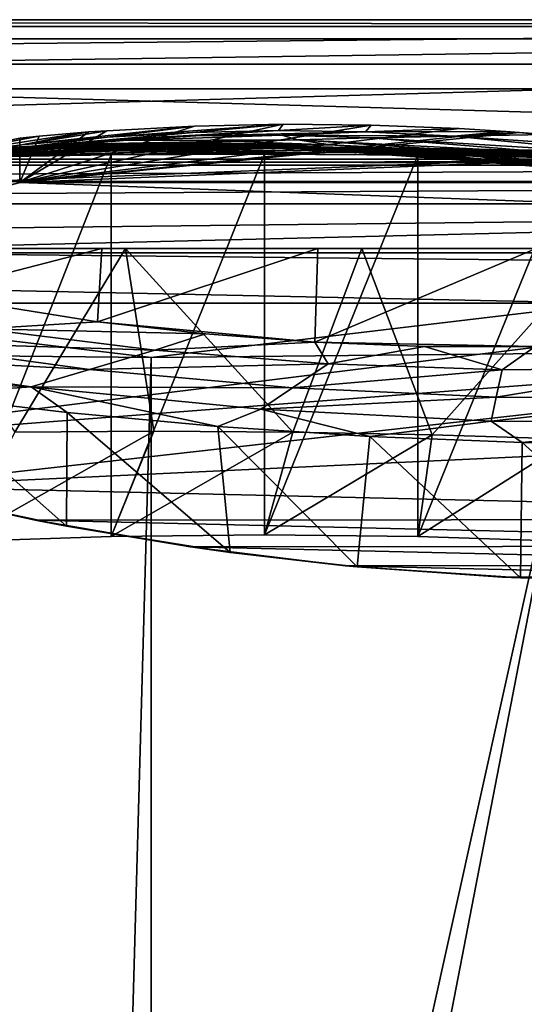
# Model space of a CAD drawing. Header units: metres. Extents: x 0 to 1004, y -708 to 0.
# Tile 69 of 98: x 472 to 586, y -221 to 0. Entities that reach past the tile are written whole.
import ezdxf

# ---------------------------------------------------------------- set-up
doc = ezdxf.new("R2010")
doc.units = ezdxf.units.M

msp = doc.modelspace()

# ---------------------------------------------------------------- linework, layer by layer
at = {"layer": 'top'}
for points in [[(987.022156, -4.297202, 163.059692), (17.022282, -4.297202, 163.059692), (987.022156, -4.297202, 176.059937)], [(17.022282, -4.297202, 163.059692), (17.022282, -4.297202, 176.059692), (987.022156, -4.297202, 176.059937)], [(987.022156, -4.297202, 176.059937), (17.022282, -4.297202, 176.059692), (17.022282, -4.297202, 2050.059814)], [(17.022282, -4.297202, 2063.059814), (987.022156, -4.297202, 2063.059814), (17.022282, -4.297202, 2050.059814)], [(987.022156, -4.297202, 2063.059814), (987.022156, -4.297202, 2050.059814), (17.022282, -4.297202, 2050.059814)], [(17.022282, -4.297202, 2050.059814), (987.022156, -4.297202, 2050.059814), (987.022156, -4.297202, 176.059937)], [(987.022156, -4.297202, 2063.059814), (17.022282, -4.297202, 2063.059814), (953.022278, -31.297201, 2063.059814)], [(953.022278, -31.297201, 2063.059814), (17.022282, -4.297202, 2063.059814), (51.022282, -31.297201, 2063.059814)], [(987.022156, -4.297202, 163.059692), (51.022282, -31.297201, 163.059692), (17.022282, -4.297202, 163.059692)], [(953.022278, -31.297201, 163.059692), (51.022282, -31.297201, 163.059692), (987.022156, -4.297202, 163.059692)], [(551.363464, -23.648458, 664.123352), (531.598877, -23.454731, 664.128479), (472.567413, -36.547382, 663.785583)], [(472.567413, -36.547382, 663.785583), (531.598877, -23.454731, 664.128479), (511.722565, -23.866177, 664.117676)], [(571.056335, -24.427916, 664.102966), (551.363464, -23.648458, 664.123352), (472.567413, -36.547382, 663.785583)], [(511.722565, -23.866177, 664.117676), (492.05246, -24.894096, 664.090698), (472.567413, -36.547382, 663.785583)], [(492.05246, -24.894096, 664.090698), (511.722565, -23.866177, 664.117676), (472.950806, -28.059938, 742.221619)], [(472.950806, -28.059938, 742.221619), (511.722565, -23.866177, 664.117676), (492.136353, -26.337254, 742.094177)], [(511.722565, -23.866177, 664.117676), (531.598877, -23.454731, 664.128479), (492.136353, -26.337254, 742.094177)], [(492.136353, -26.337254, 742.094177), (531.598877, -23.454731, 664.128479), (511.305176, -25.268068, 741.974304)], [(531.598877, -23.454731, 664.128479), (530.571106, -24.863918, 741.869812), (511.305176, -25.268068, 741.974304)], [(531.598877, -23.454731, 664.128479), (551.363464, -23.648458, 664.123352), (530.571106, -24.863918, 741.869812)], [(551.363464, -23.648458, 664.123352), (550.047974, -25.136345, 741.78833), (530.571106, -24.863918, 741.869812)], [(551.363464, -23.648458, 664.123352), (571.056335, -24.427916, 664.102966), (550.047974, -25.136345, 741.78833)], [(476.891846, -26.128496, 664.055298), (488.016296, -25.183533, 664.05658), (453.634705, -30.424583, 742.348816)], [(488.016296, -25.183533, 664.05658), (472.950806, -28.059938, 742.221619), (453.634705, -30.424583, 742.348816)], [(476.891846, -26.128496, 664.055298), (453.634705, -30.424583, 742.348816), (472.499847, -26.561413, 664.05188)], [(472.950806, -28.059938, 742.221619), (492.136353, -26.337254, 742.094177), (455.697784, -30.766386, 820.720947)], [(492.136353, -26.337254, 742.094177), (474.451935, -28.513828, 820.513245), (455.697784, -30.766386, 820.720947)], [(472.50116, -26.561152, 664.047119), (476.891846, -26.128496, 664.055298), (472.499847, -26.561413, 664.05188)], [(476.891846, -26.128496, 664.055298), (472.50116, -26.561152, 664.047119), (472.567413, -36.547382, 663.785583)], [(472.567413, -36.547382, 663.785583), (581.522217, -25.079533, 664.085876), (571.056335, -24.427916, 664.102966)], [(492.05246, -24.894096, 664.090698), (488.016296, -25.183533, 664.05658), (472.567413, -36.547382, 663.785583)], [(584.64502, -25.305992, 664.079956), (581.522217, -25.079533, 664.085876), (472.567413, -36.547382, 663.785583)], [(472.567413, -36.547382, 663.785583), (488.016296, -25.183533, 664.05658), (476.891846, -26.128496, 664.055298)], [(628.641479, -30.10355, 663.954346), (584.64502, -25.305992, 664.079956), (472.567413, -36.547382, 663.785583)], [(488.016296, -25.183533, 664.05658), (492.05246, -24.894096, 664.090698), (472.950806, -28.059938, 742.221619)], [(493.126678, -26.942339, 820.316162), (474.451935, -28.513828, 820.513245), (511.305176, -25.268068, 741.974304)], [(474.451935, -28.513828, 820.513245), (492.136353, -26.337254, 742.094177), (511.305176, -25.268068, 741.974304)], [(511.305176, -25.268068, 741.974304), (530.571106, -24.863918, 741.869812), (493.126678, -26.942339, 820.316162)], [(530.571106, -24.863918, 741.869812), (511.981781, -26.072529, 820.149414), (493.126678, -26.942339, 820.316162)], [(493.126678, -26.942339, 820.316162), (511.981781, -26.072529, 820.149414), (495.68689, -27.12908, 898.876343)], [(511.981781, -26.072529, 820.149414), (531.277039, -25.925011, 820.032776), (495.68689, -27.12908, 898.876343)], [(495.68689, -27.12908, 898.876343), (531.277039, -25.925011, 820.032776), (534.904297, -26.930344, 898.740356)], [(530.571106, -24.863918, 741.869812), (550.047974, -25.136345, 741.78833), (511.981781, -26.072529, 820.149414)], [(550.047974, -25.136345, 741.78833), (531.277039, -25.925011, 820.032776), (511.981781, -26.072529, 820.149414)], [(550.047974, -25.136345, 741.78833), (569.84967, -26.096884, 741.737671), (531.277039, -25.925011, 820.032776)], [(531.277039, -25.925011, 820.032776), (551.272278, -26.520391, 819.986023), (534.904297, -26.930344, 898.740356)], [(569.84967, -26.096884, 741.737671), (551.272278, -26.520391, 819.986023), (531.277039, -25.925011, 820.032776)], [(571.056335, -24.427916, 664.102966), (581.522217, -25.079533, 664.085876), (550.047974, -25.136345, 741.78833)], [(550.047974, -25.136345, 741.78833), (581.522217, -25.079533, 664.085876), (569.84967, -26.096884, 741.737671)], [(569.84967, -26.096884, 741.737671), (610.881592, -30.128054, 741.759888), (551.272278, -26.520391, 819.986023)], [(581.522217, -25.079533, 664.085876), (584.64502, -25.305992, 664.079956), (569.84967, -26.096884, 741.737671)], [(569.84967, -26.096884, 741.737671), (584.64502, -25.305992, 664.079956), (590.570374, -25.77603, 664.051941)], [(590.570374, -25.77603, 664.051941), (628.640808, -30.106926, 664.052185), (569.84967, -26.096884, 741.737671)], [(628.640808, -30.106926, 664.052185), (610.881592, -30.128054, 741.759888), (569.84967, -26.096884, 741.737671)], [(584.64502, -25.305992, 664.079956), (628.641479, -30.10355, 663.954346), (590.570374, -25.77603, 664.051941)], [(470.070953, -28.64591, 1057.599854), (433.463104, -32.38266, 1057.966797), (481.714386, -27.974548, 978.032288)], [(433.463104, -32.38266, 1057.966797), (445.105896, -31.536816, 978.460144), (481.714386, -27.974548, 978.032288)], [(453.634705, -30.424583, 742.348816), (472.950806, -28.059938, 742.221619), (436.604401, -33.679401, 820.919495)], [(472.950806, -28.059938, 742.221619), (455.697784, -30.766386, 820.720947), (436.604401, -33.679401, 820.919495)], [(444.423309, -30.665686, 1458.603882), (445.431732, -30.343277, 1378.304565), (483.810883, -28.642012, 1378.305664)], [(444.423309, -30.665686, 1458.603882), (483.810883, -28.642012, 1378.305664), (483.152954, -28.921398, 1458.728027)], [(481.714386, -27.974548, 978.032288), (445.105896, -31.536816, 978.460144), (495.68689, -27.12908, 898.876343)], [(445.105896, -31.536816, 978.460144), (458.769287, -30.270796, 899.305359), (495.68689, -27.12908, 898.876343)], [(486.721863, -28.377766, 1297.931396), (445.431732, -30.343277, 1378.304565), (448.494141, -30.01231, 1297.98877)], [(445.431732, -30.343277, 1378.304565), (486.721863, -28.377766, 1297.931396), (483.810883, -28.642012, 1378.305664)], [(491.875244, -28.12541, 1217.638428), (486.721863, -28.377766, 1297.931396), (448.494141, -30.01231, 1297.98877)], [(491.875244, -28.12541, 1217.638428), (448.494141, -30.01231, 1297.98877), (453.602448, -29.655293, 1217.726196)], [(499.258423, -27.868296, 1137.478882), (491.875244, -28.12541, 1217.638428), (453.602448, -29.655293, 1217.726196)], [(453.602448, -29.655293, 1217.726196), (460.753235, -29.207056, 1137.55188), (499.258423, -27.868296, 1137.478882)], [(472.499847, -26.561413, 664.05188), (453.634705, -30.424583, 742.348816), (472.49881, -36.561653, 664.056519)], [(455.697784, -30.766386, 820.720947), (474.451935, -28.513828, 820.513245), (458.769287, -30.270796, 899.305359)], [(495.68689, -27.12908, 898.876343), (458.769287, -30.270796, 899.305359), (493.126678, -26.942339, 820.316162)], [(458.769287, -30.270796, 899.305359), (474.451935, -28.513828, 820.513245), (493.126678, -26.942339, 820.316162)], [(460.753235, -29.207056, 1137.55188), (508.884399, -27.591631, 1057.543701), (499.258423, -27.868296, 1137.478882)], [(508.884399, -27.591631, 1057.543701), (460.753235, -29.207056, 1137.55188), (470.070953, -28.64591, 1057.599854)], [(520.770325, -27.285646, 977.943909), (508.884399, -27.591631, 1057.543701), (470.070953, -28.64591, 1057.599854)], [(520.770325, -27.285646, 977.943909), (470.070953, -28.64591, 1057.599854), (481.714386, -27.974548, 978.032288)], [(472.499847, -26.561413, 664.05188), (472.49881, -36.561653, 664.056519), (472.567413, -36.547382, 663.785583)], [(472.50116, -26.561152, 664.047119), (472.499847, -26.561413, 664.05188), (472.567413, -36.547382, 663.785583)], [(534.904297, -26.930344, 898.740356), (520.770325, -27.285646, 977.943909), (481.714386, -27.974548, 978.032288)], [(481.714386, -27.974548, 978.032288), (495.68689, -27.12908, 898.876343), (534.904297, -26.930344, 898.740356)], [(521.299316, -28.400694, 1378.306641), (520.054871, -28.398075, 1458.851196), (483.152954, -28.921398, 1458.728027)], [(483.152954, -28.921398, 1458.728027), (520.054871, -28.398075, 1458.851196), (484.738373, -29.166855, 1539.137207)], [(483.810883, -28.642012, 1378.305664), (521.299316, -28.400694, 1378.306641), (483.152954, -28.921398, 1458.728027)], [(486.721863, -28.377766, 1297.931396), (505.942444, -28.220083, 1297.909912), (483.810883, -28.642012, 1378.305664)], [(505.942444, -28.220083, 1297.909912), (521.299316, -28.400694, 1378.306641), (483.810883, -28.642012, 1378.305664)], [(520.054871, -28.398075, 1458.851196), (521.514099, -28.50729, 1539.381592), (484.738373, -29.166855, 1539.137207)], [(484.738373, -29.166855, 1539.137207), (521.514099, -28.50729, 1539.381592), (488.561462, -29.341103, 1619.466309)], [(511.603973, -28.145514, 1217.638794), (486.721863, -28.377766, 1297.931396), (491.875244, -28.12541, 1217.638428)], [(505.942444, -28.220083, 1297.909912), (486.721863, -28.377766, 1297.931396), (511.603973, -28.145514, 1217.638794)], [(521.514099, -28.50729, 1539.381592), (525.669373, -28.676069, 1619.802368), (488.561462, -29.341103, 1619.466309)], [(488.561462, -29.341103, 1619.466309), (525.669373, -28.676069, 1619.802368), (494.609985, -29.430811, 1699.626587)], [(519.671204, -28.128517, 1137.568115), (491.875244, -28.12541, 1217.638428), (499.258423, -27.868296, 1137.478882)], [(519.671204, -28.128517, 1137.568115), (511.603973, -28.145514, 1217.638794), (491.875244, -28.12541, 1217.638428)], [(494.609985, -29.430811, 1699.626587), (525.669373, -28.676069, 1619.802368), (532.509644, -28.830837, 1700.026245)], [(499.258423, -27.868296, 1137.478882), (508.884399, -27.591631, 1057.543701), (529.935913, -28.127659, 1057.722778)], [(529.935913, -28.127659, 1057.722778), (519.671204, -28.128517, 1137.568115), (499.258423, -27.868296, 1137.478882)], [(505.942444, -28.220083, 1297.909912), (511.603973, -28.145514, 1217.638794), (531.870239, -28.69838, 1217.680054)], [(521.299316, -28.400694, 1378.306641), (505.942444, -28.220083, 1297.909912), (525.243286, -28.503523, 1297.896118)], [(525.243286, -28.503523, 1297.896118), (505.942444, -28.220083, 1297.909912), (531.870239, -28.69838, 1217.680054)], [(542.132446, -28.080194, 978.12262), (508.884399, -27.591631, 1057.543701), (520.770325, -27.285646, 977.943909)], [(508.884399, -27.591631, 1057.543701), (542.132446, -28.080194, 978.12262), (529.935913, -28.127659, 1057.722778)], [(541.156799, -29.028557, 1137.770996), (511.603973, -28.145514, 1217.638794), (519.671204, -28.128517, 1137.568115)], [(531.870239, -28.69838, 1217.680054), (511.603973, -28.145514, 1217.638794), (541.156799, -29.028557, 1137.770996)], [(552.517151, -29.402475, 1058.087891), (519.671204, -28.128517, 1137.568115), (529.935913, -28.127659, 1057.722778)], [(552.517151, -29.402475, 1058.087891), (541.156799, -29.028557, 1137.770996), (519.671204, -28.128517, 1137.568115)], [(537.556274, -28.571413, 1458.915405), (520.054871, -28.398075, 1458.851196), (539.565063, -28.814299, 1378.307007)], [(539.565063, -28.814299, 1378.307007), (520.054871, -28.398075, 1458.851196), (521.299316, -28.400694, 1378.306641)], [(520.054871, -28.398075, 1458.851196), (537.556274, -28.571413, 1458.915405), (521.514099, -28.50729, 1539.381592)], [(534.904297, -26.930344, 898.740356), (542.132446, -28.080194, 978.12262), (520.770325, -27.285646, 977.943909)], [(539.565063, -28.814299, 1378.307007), (521.299316, -28.400694, 1378.306641), (544.620667, -29.220833, 1297.89209)], [(544.620667, -29.220833, 1297.89209), (521.299316, -28.400694, 1378.306641), (525.243286, -28.503523, 1297.896118)], [(525.669373, -28.676069, 1619.802368), (521.514099, -28.50729, 1539.381592), (538.61438, -28.537424, 1539.510132)], [(521.514099, -28.50729, 1539.381592), (537.556274, -28.571413, 1458.915405), (538.61438, -28.537424, 1539.510132)], [(525.243286, -28.503523, 1297.896118), (531.870239, -28.69838, 1217.680054), (544.620667, -29.220833, 1297.89209)], [(538.61438, -28.537424, 1539.510132), (542.733093, -28.64698, 1619.975708), (525.669373, -28.676069, 1619.802368)], [(525.669373, -28.676069, 1619.802368), (542.733093, -28.64698, 1619.975708), (532.509644, -28.830837, 1700.026245)], [(529.935913, -28.127659, 1057.722778), (542.132446, -28.080194, 978.12262), (565.202942, -29.666279, 978.500732)], [(565.202942, -29.666279, 978.500732), (552.517151, -29.402475, 1058.087891), (529.935913, -28.127659, 1057.722778)], [(531.870239, -28.69838, 1217.680054), (573.994141, -31.32688, 1217.911133), (544.620667, -29.220833, 1297.89209)], [(573.994141, -31.32688, 1217.911133), (531.870239, -28.69838, 1217.680054), (587.33667, -32.638969, 1138.565186)], [(531.870239, -28.69838, 1217.680054), (541.156799, -29.028557, 1137.770996), (587.33667, -32.638969, 1138.565186)], [(532.509644, -28.830837, 1700.026245), (542.733093, -28.64698, 1619.975708), (558.949646, -28.820051, 1620.184814)], [(534.904297, -26.930344, 898.740356), (551.272278, -26.520391, 819.986023), (594.399475, -30.02174, 820.180969)], [(594.399475, -30.02174, 820.180969), (579.171326, -29.861204, 899.148376), (534.904297, -26.930344, 898.740356)], [(579.171326, -29.861204, 899.148376), (542.132446, -28.080194, 978.12262), (534.904297, -26.930344, 898.740356)], [(538.61438, -28.537424, 1539.510132), (537.556274, -28.571413, 1458.915405), (554.512817, -29.038044, 1458.984985)], [(537.556274, -28.571413, 1458.915405), (557.550598, -29.577589, 1378.307495), (554.512817, -29.038044, 1458.984985)], [(557.550598, -29.577589, 1378.307495), (537.556274, -28.571413, 1458.915405), (539.565063, -28.814299, 1378.307007)], [(554.512817, -29.038044, 1458.984985), (554.980347, -28.814716, 1539.658081), (538.61438, -28.537424, 1539.510132)], [(554.980347, -28.814716, 1539.658081), (542.733093, -28.64698, 1619.975708), (538.61438, -28.537424, 1539.510132)], [(542.132446, -28.080194, 978.12262), (579.171326, -29.861204, 899.148376), (565.202942, -29.666279, 978.500732)], [(542.733093, -28.64698, 1619.975708), (554.980347, -28.814716, 1539.658081), (558.949646, -28.820051, 1620.184814)], [(551.272278, -26.520391, 819.986023), (610.881592, -30.128054, 741.759888), (594.399475, -30.02174, 820.180969)], [(445.460052, -30.860767, 1538.892822), (444.423309, -30.665686, 1458.603882), (483.152954, -28.921398, 1458.728027)], [(483.152954, -28.921398, 1458.728027), (484.738373, -29.166855, 1539.137207), (445.460052, -30.860767, 1538.892822)], [(484.738373, -29.166855, 1539.137207), (448.542908, -30.894201, 1619.12146), (445.460052, -30.860767, 1538.892822)], [(488.561462, -29.341103, 1619.466309), (448.542908, -30.894201, 1619.12146), (484.738373, -29.166855, 1539.137207)], [(448.542908, -30.894201, 1619.12146), (488.561462, -29.341103, 1619.466309), (453.659241, -30.817196, 1699.218994)], [(453.659241, -30.817196, 1699.218994), (488.561462, -29.341103, 1619.466309), (494.609985, -29.430811, 1699.626587)], [(453.659241, -30.817196, 1699.218994), (494.609985, -29.430811, 1699.626587), (460.787415, -30.743803, 1779.113403)], [(458.847717, -30.85894, 1929.701294), (493.02182, -30.280046, 1934.475342), (458.840546, -117.028526, 1979.450073)], [(458.840546, -117.028526, 1979.450073), (493.02182, -30.280046, 1934.475342), (493.017395, -115.911087, 1983.91394)], [(493.02182, -30.280046, 1934.475342), (458.847717, -30.85894, 1929.701294), (469.945129, -30.651379, 1858.760254)], [(494.609985, -29.430811, 1699.626587), (502.863556, -29.622955, 1779.531006), (460.787415, -30.743803, 1779.113403)], [(460.787415, -30.743803, 1779.113403), (502.863556, -29.622955, 1779.531006), (469.945129, -30.651379, 1858.760254)], [(502.863556, -29.622955, 1779.531006), (513.334656, -29.880512, 1859.118652), (469.945129, -30.651379, 1858.760254)], [(513.334656, -29.880512, 1859.118652), (493.02182, -30.280046, 1934.475342), (469.945129, -30.651379, 1858.760254)], [(472.567413, -36.547382, 663.785583), (665.184692, -36.52253, 663.786255), (628.641479, -30.10355, 663.954346)], [(493.02182, -30.280046, 1934.475342), (527.385742, -30.13868, 1937.437134), (493.017395, -115.911087, 1983.91394)], [(493.017395, -115.911087, 1983.91394), (527.385742, -30.13868, 1937.437134), (527.384155, -115.545601, 1986.746826)], [(527.385742, -30.13868, 1937.437134), (493.02182, -30.280046, 1934.475342), (513.334656, -29.880512, 1859.118652)], [(502.863556, -29.622955, 1779.531006), (494.609985, -29.430811, 1699.626587), (532.509644, -28.830837, 1700.026245)], [(542.024597, -29.204512, 1779.972534), (502.863556, -29.622955, 1779.531006), (532.509644, -28.830837, 1700.026245)], [(513.334656, -29.880512, 1859.118652), (502.863556, -29.622955, 1779.531006), (542.024597, -29.204512, 1779.972534)], [(554.193115, -29.737257, 1859.545288), (513.334656, -29.880512, 1859.118652), (542.024597, -29.204512, 1779.972534)], [(561.84552, -30.387955, 1938.549316), (513.334656, -29.880512, 1859.118652), (554.193115, -29.737257, 1859.545288)], [(561.84552, -30.387955, 1938.549316), (527.385742, -30.13868, 1937.437134), (513.334656, -29.880512, 1859.118652)], [(527.385742, -30.13868, 1937.437134), (561.84552, -30.387955, 1938.549316), (527.384155, -115.545601, 1986.746826)], [(527.384155, -115.545601, 1986.746826), (561.84552, -30.387955, 1938.549316), (561.846558, -115.934677, 1987.939697)], [(597.59314, -29.448767, 1701.339111), (532.509644, -28.830837, 1700.026245), (558.949646, -28.820051, 1620.184814)], [(542.024597, -29.204512, 1779.972534), (532.509644, -28.830837, 1700.026245), (597.59314, -29.448767, 1701.339111)], [(557.550598, -29.577589, 1378.307495), (539.565063, -28.814299, 1378.307007), (564.053223, -30.350725, 1297.900146)], [(564.053223, -30.350725, 1297.900146), (539.565063, -28.814299, 1378.307007), (544.620667, -29.220833, 1297.89209)], [(602.269226, -34.028625, 1059.436401), (541.156799, -29.028557, 1137.770996), (552.517151, -29.402475, 1058.087891)], [(587.33667, -32.638969, 1138.565186), (541.156799, -29.028557, 1137.770996), (602.269226, -34.028625, 1059.436401)], [(597.59314, -29.448767, 1701.339111), (603.299194, -29.583015, 1741.481201), (542.024597, -29.204512, 1779.972534)], [(603.299194, -29.583015, 1741.481201), (610.117126, -29.823841, 1781.515381), (542.024597, -29.204512, 1779.972534)], [(542.024597, -29.204512, 1779.972534), (610.117126, -29.823841, 1781.515381), (554.193115, -29.737257, 1859.545288)], [(544.620667, -29.220833, 1297.89209), (573.994141, -31.32688, 1217.911133), (564.053223, -30.350725, 1297.900146)], [(616.474365, -35.048721, 979.913208), (602.269226, -34.028625, 1059.436401), (552.517151, -29.402475, 1058.087891)], [(616.474365, -35.048721, 979.913208), (552.517151, -29.402475, 1058.087891), (565.202942, -29.666279, 978.500732)], [(610.117126, -29.823841, 1781.515381), (618.034851, -30.178612, 1821.405762), (554.193115, -29.737257, 1859.545288)], [(554.193115, -29.737257, 1859.545288), (618.034851, -30.178612, 1821.405762), (627.043579, -30.698009, 1861.108276)], [(596.309937, -30.962299, 1937.771973), (554.193115, -29.737257, 1859.545288), (637.138733, -31.381849, 1900.574707)], [(637.138733, -31.381849, 1900.574707), (554.193115, -29.737257, 1859.545288), (627.043579, -30.698009, 1861.108276)], [(596.309937, -30.962299, 1937.771973), (561.84552, -30.387955, 1938.549316), (554.193115, -29.737257, 1859.545288)], [(571.044678, -29.80409, 1459.063232), (554.980347, -28.814716, 1539.658081), (554.512817, -29.038044, 1458.984985)], [(554.512817, -29.038044, 1458.984985), (557.550598, -29.577589, 1378.307495), (575.312134, -30.685825, 1378.307861)], [(575.312134, -30.685825, 1378.307861), (571.044678, -29.80409, 1459.063232), (554.512817, -29.038044, 1458.984985)], [(558.949646, -28.820051, 1620.184814), (554.980347, -28.814716, 1539.658081), (570.778137, -29.349794, 1539.839844)], [(554.980347, -28.814716, 1539.658081), (571.044678, -29.80409, 1459.063232), (570.778137, -29.349794, 1539.839844)], [(583.517822, -31.870552, 1297.922729), (557.550598, -29.577589, 1378.307495), (564.053223, -30.350725, 1297.900146)], [(557.550598, -29.577589, 1378.307495), (583.517822, -31.870552, 1297.922729), (575.312134, -30.685825, 1378.307861)], [(593.023315, -29.51338, 1661.117188), (597.59314, -29.448767, 1701.339111), (558.949646, -28.820051, 1620.184814)], [(570.778137, -29.349794, 1539.839844), (574.513245, -29.198879, 1620.460327), (558.949646, -28.820051, 1620.184814)], [(574.513245, -29.198879, 1620.460327), (593.023315, -29.51338, 1661.117188), (558.949646, -28.820051, 1620.184814)], [(561.84552, -30.387955, 1938.549316), (596.309937, -30.962299, 1937.771973), (561.846558, -115.934677, 1987.939697)], [(573.994141, -31.32688, 1217.911133), (583.517822, -31.870552, 1297.922729), (564.053223, -30.350725, 1297.900146)], [(629.860229, -35.837475, 900.274048), (616.474365, -35.048721, 979.913208), (565.202942, -29.666279, 978.500732)], [(565.202942, -29.666279, 978.500732), (579.171326, -29.861204, 899.148376), (629.860229, -35.837475, 900.274048)], [(574.513245, -29.198879, 1620.460327), (570.778137, -29.349794, 1539.839844), (586.17395, -30.153278, 1540.06958)], [(570.778137, -29.349794, 1539.839844), (571.044678, -29.80409, 1459.063232), (587.271912, -30.875675, 1459.153198)], [(586.17395, -30.153278, 1540.06958), (570.778137, -29.349794, 1539.839844), (587.271912, -30.875675, 1459.153198)], [(571.044678, -29.80409, 1459.063232), (592.906067, -32.13427, 1378.308228), (587.271912, -30.875675, 1459.153198)], [(575.312134, -30.685825, 1378.307861), (592.906067, -32.13427, 1378.308228), (571.044678, -29.80409, 1459.063232)], [(593.023315, -29.51338, 1661.117188), (574.513245, -29.198879, 1620.460327), (589.618164, -29.78706, 1620.833008)], [(589.618164, -29.78706, 1620.833008), (574.513245, -29.198879, 1620.460327), (586.17395, -30.153278, 1540.06958)], [(583.517822, -31.870552, 1297.922729), (602.991272, -33.75766, 1297.962158), (575.312134, -30.685825, 1378.307861)], [(602.991272, -33.75766, 1297.962158), (592.906067, -32.13427, 1378.308228), (575.312134, -30.685825, 1378.307861)], [(579.171326, -29.861204, 899.148376), (617.86499, -32.924248, 820.454285), (629.860229, -35.837475, 900.274048)], [(617.86499, -32.924248, 820.454285), (579.171326, -29.861204, 899.148376), (594.399475, -30.02174, 820.180969)], [(953.022278, -31.297201, 2063.059814), (51.022282, -31.297201, 2063.059814), (948.022217, -32.636967, 2063.059814)], [(51.022282, -31.297201, 2063.059814), (56.022282, -32.636948, 2063.059814), (948.022217, -32.636967, 2063.059814)], [(51.022282, -31.297201, 163.059692), (953.022278, -31.297201, 163.059692), (56.022282, -32.636948, 163.059692)], [(953.022278, -31.297201, 163.059692), (948.022217, -32.636967, 163.059692), (56.022282, -32.636948, 163.059692)], [(948.022217, -32.636967, 2063.059814), (56.022282, -32.636948, 2063.059814), (59.682533, -36.297203, 2063.059814)], [(56.022282, -32.636948, 163.059692), (948.022217, -32.636967, 163.059692), (59.682533, -36.297203, 163.059692)], [(948.022217, -32.636967, 2063.059814), (59.682533, -36.297203, 2063.059814), (944.362, -36.297272, 2063.059814)], [(948.022217, -32.636967, 163.059692), (944.362, -36.297272, 163.059692), (59.682533, -36.297203, 163.059692)], [(561.846558, -115.934677, 1987.939697), (596.309937, -30.962299, 1937.771973), (596.309937, -117.07737, 1987.490601)], [(587.33667, -32.638969, 1138.565186), (636.325867, -38.210056, 1139.887451), (573.994141, -31.32688, 1217.911133)], [(636.325867, -38.210056, 1139.887451), (617.484436, -35.693794, 1218.36853), (573.994141, -31.32688, 1217.911133)], [(573.994141, -31.32688, 1217.911133), (617.484436, -35.693794, 1218.36853), (583.517822, -31.870552, 1297.922729)], [(617.484436, -35.693794, 1218.36853), (602.991272, -33.75766, 1297.962158), (583.517822, -31.870552, 1297.922729)], [(59.682533, -36.297203, 2063.059814), (61.022282, -41.297203, 2063.059814), (944.362, -36.297272, 2063.059814)], [(59.682533, -36.297203, 163.059692), (944.362, -36.297272, 163.059692), (61.022282, -41.297203, 163.059692)], [(944.362, -36.297272, 2063.059814), (61.022282, -41.297203, 2063.059814), (943.022278, -41.297325, 2063.059814)], [(944.362, -36.297272, 163.059692), (943.022278, -41.297325, 163.059692), (61.022282, -41.297203, 163.059692)], [(408.973511, -52.034935, 663.380066), (700.37677, -44.981171, 663.564758), (472.567413, -36.547382, 663.785583)], [(408.973511, -52.034935, 663.380066), (472.567413, -36.547382, 663.785583), (440.668976, -44.920795, 664.056458)], [(472.567413, -36.547382, 663.785583), (472.49881, -36.561653, 664.056519), (440.668976, -44.920795, 664.056458)], [(700.37677, -44.981171, 663.564758), (665.184692, -36.52253, 663.786255), (472.567413, -36.547382, 663.785583)], [(61.022282, -41.297203, 2063.059814), (61.022282, -51.297203, 2063.059814), (943.022278, -41.297325, 2063.059814)], [(61.022282, -41.297203, 163.059692), (943.022278, -41.297325, 163.059692), (61.022282, -51.297203, 163.059692)], [(943.022278, -41.297325, 2063.059814), (61.022282, -51.297203, 2063.059814), (943.0224, -51.297203, 2063.059814)], [(943.022278, -41.297325, 163.059692), (943.0224, -51.297203, 163.059692), (61.022282, -51.297203, 163.059692)], [(734.570801, -55.455761, 663.290466), (700.37677, -44.981171, 663.564758), (408.973511, -52.034935, 663.380066)], [(943.0224, -51.297203, 163.059692), (277.758484, -51.297203, 197.247162), (61.022282, -51.297203, 163.059692)], [(234.177872, -51.297203, 2037.609009), (496.239227, -51.297203, 2032.241211), (61.022282, -51.297203, 2063.059814)], [(496.239227, -51.297203, 2032.241211), (549.258301, -51.297203, 2034.755859), (61.022282, -51.297203, 2063.059814)], [(61.022282, -51.297203, 2063.059814), (549.258301, -51.297203, 2034.755859), (943.0224, -51.297203, 2063.059814)], [(443.401367, -51.297203, 2027.190918), (496.239227, -51.297203, 2032.241211), (234.177872, -51.297203, 2037.609009)], [(318.295654, -51.297203, 203.297897), (277.758484, -51.297203, 197.247162), (943.0224, -51.297203, 163.059692)], [(358.151459, -51.297203, 212.02446), (318.295654, -51.297203, 203.297897), (943.0224, -51.297203, 163.059692)], [(397.064728, -51.297203, 223.321609), (358.151459, -51.297203, 212.02446), (943.0224, -51.297203, 163.059692)], [(443.377686, -51.297203, 236.582306), (397.064728, -51.297203, 223.321609), (943.0224, -51.297203, 163.059692)], [(408.947021, -95.601303, 662.239807), (734.570801, -55.455761, 663.290466), (408.973511, -52.034935, 663.380066)], [(443.377686, -51.297203, 236.582306), (490.952606, -51.297203, 246.445267), (451.274536, -61.588779, 242.323547)], [(943.0224, -51.297203, 163.059692), (490.952606, -51.297203, 246.445267), (443.377686, -51.297203, 236.582306)], [(471.416901, -92.484711, 2022.891968), (496.239227, -51.297203, 2032.241211), (443.401367, -51.297203, 2027.190918)], [(490.952606, -51.297203, 246.445267), (489.946991, -67.787659, 252.362473), (451.274536, -61.588779, 242.323547)], [(471.416901, -92.484711, 2022.891968), (502.579773, -92.297127, 2025.43103), (496.239227, -51.297203, 2032.241211)], [(490.952606, -51.297203, 246.445267), (539.405396, -51.297203, 252.752304), (489.946991, -67.787659, 252.362473)], [(539.405396, -51.297203, 252.752304), (538.672424, -72.324074, 260.370239), (489.946991, -67.787659, 252.362473)], [(539.405396, -51.297203, 252.752304), (490.952606, -51.297203, 246.445267), (943.0224, -51.297203, 163.059692)], [(502.579773, -92.297127, 2025.43103), (533.805664, -92.499443, 2027.015503), (496.239227, -51.297203, 2032.241211)], [(496.239227, -51.297203, 2032.241211), (533.805664, -92.499443, 2027.015503), (549.258301, -51.297203, 2034.755859)], [(533.805664, -92.499443, 2027.015503), (565.060425, -93.0933, 2027.643555), (549.258301, -51.297203, 2034.755859)], [(539.405396, -51.297203, 252.752304), (588.328918, -51.297203, 255.404053), (538.672424, -72.324074, 260.370239)], [(588.328918, -51.297203, 255.404053), (588.099426, -73.316833, 263.415771), (538.672424, -72.324074, 260.370239)], [(588.328918, -51.297203, 255.404053), (539.405396, -51.297203, 252.752304), (943.0224, -51.297203, 163.059692)], [(549.258301, -51.297203, 2034.755859), (565.060425, -93.0933, 2027.643555), (602.337036, -51.297203, 2034.728882)], [(549.258301, -51.297203, 2034.755859), (602.337036, -51.297203, 2034.728882), (943.0224, -51.297203, 2063.059814)], [(565.060425, -93.0933, 2027.643555), (596.309937, -94.078751, 2027.314941), (602.337036, -51.297203, 2034.728882)], [(768.21875, -67.975395, 662.96106), (734.570801, -55.455761, 663.290466), (408.947021, -95.601303, 662.239807)], [(464.121704, -69.327805, 327.995972), (451.274536, -61.588779, 242.323547), (489.946991, -67.787659, 252.362473)], [(442.323639, -104.741089, 662.000549), (768.21875, -67.975395, 662.96106), (408.947021, -95.601303, 662.239807)], [(811.438538, -87.446632, 662.452759), (768.21875, -67.975395, 662.96106), (442.323639, -104.741089, 662.000549)], [(489.946991, -67.787659, 252.362473), (514.170105, -70.486473, 256.973846), (464.121704, -69.327805, 327.995972)], [(489.946991, -67.787659, 252.362473), (538.672424, -72.324074, 260.370239), (514.170105, -70.486473, 256.973846)], [(464.121704, -69.327805, 327.995972), (502.836853, -74.132027, 330.291626), (442.803711, -72.258545, 427.685455)], [(514.170105, -70.486473, 256.973846), (502.836853, -74.132027, 330.291626), (464.121704, -69.327805, 327.995972)], [(514.170105, -70.486473, 256.973846), (538.672424, -72.324074, 260.370239), (502.836853, -74.132027, 330.291626)], [(488.123047, -78.445, 429.213135), (423.886719, -75.021164, 527.793945), (442.803711, -72.258545, 427.685455)], [(502.836853, -74.132027, 330.291626), (488.123047, -78.445, 429.213135), (442.803711, -72.258545, 427.685455)], [(538.672424, -72.324074, 260.370239), (541.723267, -77.196289, 332.628021), (502.836853, -74.132027, 330.291626)], [(538.672424, -72.324074, 260.370239), (588.099426, -73.316833, 263.415771), (563.337891, -73.276428, 262.523499)], [(538.672424, -72.324074, 260.370239), (563.337891, -73.276428, 262.523499), (541.723267, -77.196289, 332.628021)], [(475.108704, -82.334114, 528.560242), (416.271942, -79.233582, 627.842957), (423.886719, -75.021164, 527.793945)], [(475.108704, -82.334114, 528.560242), (423.886719, -75.021164, 527.793945), (488.123047, -78.445, 429.213135)], [(502.836853, -74.132027, 330.291626), (541.723267, -77.196289, 332.628021), (488.123047, -78.445, 429.213135)], [(563.337891, -73.276428, 262.523499), (580.702942, -78.51532, 335.000458), (541.723267, -77.196289, 332.628021)], [(563.337891, -73.276428, 262.523499), (588.099426, -73.316833, 263.415771), (580.702942, -78.51532, 335.000458)], [(588.099426, -73.316833, 263.415771), (619.700623, -78.08651, 337.404358), (580.702942, -78.51532, 335.000458)], [(541.723267, -77.196289, 332.628021), (533.669617, -82.596298, 430.770264), (488.123047, -78.445, 429.213135)], [(541.723267, -77.196289, 332.628021), (580.702942, -78.51532, 335.000458), (533.669617, -82.596298, 430.770264)], [(475.108704, -82.334114, 528.560242), (449.636292, -84.128242, 627.97113), (416.271942, -79.233582, 627.842957)], [(533.669617, -82.596298, 430.770264), (475.108704, -82.334114, 528.560242), (488.123047, -78.445, 429.213135)], [(580.702942, -78.51532, 335.000458), (579.352173, -84.705139, 432.35376), (533.669617, -82.596298, 430.770264)], [(580.702942, -78.51532, 335.000458), (619.700623, -78.08651, 337.404358), (579.352173, -84.705139, 432.35376)], [(619.700623, -78.08651, 337.404358), (625.082581, -84.767387, 433.960541), (579.352173, -84.705139, 432.35376)], [(483.171936, -88.142326, 628.076233), (449.636292, -84.128242, 627.97113), (475.108704, -82.334114, 528.560242)], [(526.602722, -87.347427, 529.341614), (475.108704, -82.334114, 528.560242), (533.669617, -82.596298, 430.770264)], [(516.944214, -91.275429, 628.158264), (475.108704, -82.334114, 528.560242), (526.602722, -87.347427, 529.341614)], [(516.944214, -91.275429, 628.158264), (483.171936, -88.142326, 628.076233), (475.108704, -82.334114, 528.560242)], [(579.352173, -84.705139, 432.35376), (526.602722, -87.347427, 529.341614), (533.669617, -82.596298, 430.770264)], [(482.983978, -113.585228, 628.742493), (449.636292, -84.128242, 627.97113), (483.171936, -88.142326, 628.076233)], [(482.983978, -113.585228, 628.742493), (449.660522, -106.520294, 628.557434), (449.636292, -84.128242, 627.97113)], [(578.265564, -90.052223, 530.136597), (526.602722, -87.347427, 529.341614), (579.352173, -84.705139, 432.35376)], [(625.082581, -84.767387, 433.960541), (578.265564, -90.052223, 530.136597), (579.352173, -84.705139, 432.35376)], [(629.997437, -90.443192, 530.943542), (578.265564, -90.052223, 530.136597), (625.082581, -84.767387, 433.960541)], [(755.434021, -112.011162, 661.810242), (811.438538, -87.446632, 662.452759), (442.323639, -104.741089, 662.000549)], [(519.712463, -119.484512, 628.896973), (482.983978, -113.585228, 628.742493), (483.171936, -88.142326, 628.076233)], [(519.712463, -119.484512, 628.896973), (483.171936, -88.142326, 628.076233), (516.944214, -91.275429, 628.158264)], [(551.072693, -93.522049, 628.217102), (516.944214, -91.275429, 628.158264), (526.602722, -87.347427, 529.341614)], [(551.072693, -93.522049, 628.217102), (526.602722, -87.347427, 529.341614), (578.265564, -90.052223, 530.136597)], [(585.213806, -94.849937, 628.251892), (551.072693, -93.522049, 628.217102), (578.265564, -90.052223, 530.136597)], [(585.213806, -94.849937, 628.251892), (578.265564, -90.052223, 530.136597), (629.997437, -90.443192, 530.943542)], [(619.529907, -95.260895, 628.262634), (585.213806, -94.849937, 628.251892), (629.997437, -90.443192, 530.943542)], [(458.840546, -117.028526, 1979.450073), (502.579773, -92.297127, 2025.43103), (471.416901, -92.484711, 2022.891968)], [(458.840546, -117.028526, 1979.450073), (493.017395, -115.911087, 1983.91394), (502.579773, -92.297127, 2025.43103)], [(493.017395, -115.911087, 1983.91394), (533.805664, -92.499443, 2027.015503), (502.579773, -92.297127, 2025.43103)], [(493.017395, -115.911087, 1983.91394), (527.384155, -115.545601, 1986.746826), (533.805664, -92.499443, 2027.015503)], [(548.223511, -122.730247, 628.981934), (516.944214, -91.275429, 628.158264), (551.072693, -93.522049, 628.217102)], [(548.223511, -122.730247, 628.981934), (519.712463, -119.484512, 628.896973), (516.944214, -91.275429, 628.158264)], [(527.384155, -115.545601, 1986.746826), (565.060425, -93.0933, 2027.643555), (533.805664, -92.499443, 2027.015503)], [(527.384155, -115.545601, 1986.746826), (561.846558, -115.934677, 1987.939697), (565.060425, -93.0933, 2027.643555)], [(584.857788, -125.217758, 629.047058), (548.223511, -122.730247, 628.981934), (551.072693, -93.522049, 628.217102)], [(584.857788, -125.217758, 629.047058), (551.072693, -93.522049, 628.217102), (585.213806, -94.849937, 628.251892)], [(561.846558, -115.934677, 1987.939697), (596.309937, -94.078751, 2027.314941), (565.060425, -93.0933, 2027.643555)], [(561.846558, -115.934677, 1987.939697), (596.309937, -117.07737, 1987.490601), (596.309937, -94.078751, 2027.314941)], [(619.521179, -125.843315, 629.063477), (584.857788, -125.217758, 629.047058), (585.213806, -94.849937, 628.251892)], [(619.521179, -125.843315, 629.063477), (585.213806, -94.849937, 628.251892), (619.529907, -95.260895, 628.262634)], [(476.195953, -112.279739, 661.803223), (442.323639, -104.741089, 662.000549), (476.336517, -112.307411, 629.057373)], [(442.323639, -104.741089, 662.000549), (442.373016, -104.753265, 629.057373), (476.336517, -112.307411, 629.057373)], [(442.323639, -104.741089, 662.000549), (476.195953, -112.279739, 661.803223), (755.434021, -112.011162, 661.810242)], [(476.336517, -112.307411, 629.057373), (442.373016, -104.753265, 629.057373), (449.660522, -106.520294, 628.557434)], [(482.983978, -113.585228, 628.742493), (476.336517, -112.307411, 629.057373), (449.660522, -106.520294, 628.557434)], [(476.195953, -112.279739, 661.803223), (721.009888, -118.005608, 661.653381), (755.434021, -112.011162, 661.810242)], [(510.718018, -118.220024, 661.647766), (476.195953, -112.279739, 661.803223), (510.79071, -118.230911, 629.057373)], [(476.195953, -112.279739, 661.803223), (476.336517, -112.307411, 629.057373), (510.79071, -118.230911, 629.057373)], [(476.195953, -112.279739, 661.803223), (510.718018, -118.220024, 661.647766), (721.009888, -118.005608, 661.653381)], [(510.79071, -118.230911, 629.057373), (476.336517, -112.307411, 629.057373), (482.983978, -113.585228, 628.742493)], [(519.712463, -119.484512, 628.896973), (510.79071, -118.230911, 629.057373), (482.983978, -113.585228, 628.742493)], [(510.718018, -118.220024, 661.647766), (686.190857, -122.331215, 661.540161), (721.009888, -118.005608, 661.653381)], [(545.596985, -122.479492, 661.536255), (510.718018, -118.220024, 661.647766), (545.617615, -122.481873, 629.057373)], [(510.718018, -118.220024, 661.647766), (510.79071, -118.230911, 629.057373), (545.617615, -122.481873, 629.057373)], [(510.718018, -118.220024, 661.647766), (545.596985, -122.479492, 661.536255), (686.190857, -122.331215, 661.540161)], [(545.617615, -122.481873, 629.057373), (510.79071, -118.230911, 629.057373), (519.712463, -119.484512, 628.896973)], [(548.223511, -122.730247, 628.981934), (545.617615, -122.481873, 629.057373), (519.712463, -119.484512, 628.896973)], [(545.596985, -122.479492, 661.536255), (651.098511, -124.955429, 661.471436), (686.190857, -122.331215, 661.540161)], [(580.693359, -125.02977, 661.469482), (545.596985, -122.479492, 661.536255), (580.694824, -125.029846, 629.057373)], [(545.596985, -122.479492, 661.536255), (545.617615, -122.481873, 629.057373), (580.694824, -125.029846, 629.057373)], [(545.596985, -122.479492, 661.536255), (580.693359, -125.02977, 661.469482), (651.098511, -124.955429, 661.471436)], [(580.694824, -125.029846, 629.057373), (545.617615, -122.481873, 629.057373), (548.223511, -122.730247, 628.981934)], [(584.857788, -125.217758, 629.047058), (580.694824, -125.029846, 629.057373), (548.223511, -122.730247, 628.981934)], [(580.693359, -125.02977, 661.469482), (615.897339, -125.856133, 661.447876), (651.098511, -124.955429, 661.471436)], [(615.897339, -125.856133, 661.447876), (580.693359, -125.02977, 661.469482), (619.521179, -125.843315, 629.063477)], [(619.521179, -125.843315, 629.063477), (580.693359, -125.02977, 661.469482), (584.857788, -125.217758, 629.047058)], [(580.693359, -125.02977, 661.469482), (580.694824, -125.029846, 629.057373), (584.857788, -125.217758, 629.047058)]]:
    msp.add_3dface(points, dxfattribs=at)
at = {"layer": 'top0123459'}
for points in [[(1004.049377, 0), (10, -10), (0, 0)], [(1.527202, -1.527202, 175), (1002.522156, -1.527202, 175), (0, 0)], [(1002.522156, -1.527202, 175), (1004.049377, 0), (0, 0)], [(994.049377, -10), (10, -10), (1004.049377, 0)], [(1.527202, -1.527202, 175), (23.447599, -15.487401, 175), (1002.522156, -1.527202, 175)], [(23.447599, -15.487401, 175), (980.601746, -15.487401, 175), (1002.522156, -1.527202, 175)], [(10, -10, 90), (10, -10), (994.049377, -10, 90)], [(10, -10), (994.049377, -10), (994.049377, -10, 90)], [(994.049377, -10, 90), (217.024673, -653.266907, 90), (10, -10, 90)], [(787.024658, -653.266907, 90), (217.024673, -653.266907, 90), (994.049377, -10, 90)], [(23.447599, -15.487401, 163.059708), (67.223946, -52.298347, 163.059708), (980.601746, -15.487401, 163.059708)], [(23.447599, -15.487401, 163.059708), (980.601746, -15.487401, 163.059708), (23.447599, -15.487401, 175)], [(980.601746, -15.487401, 163.059708), (980.601746, -15.487401, 175), (23.447599, -15.487401, 175)], [(67.223946, -52.298347, 163.059708), (936.825623, -52.298347, 163.059708), (980.601746, -15.487401, 163.059708)], [(399.720459, -63.554558, 140.04599), (604.328979, -63.554554, 140.046005), (67.223946, -52.298347, 163.059708)], [(67.223946, -52.298347, 163.059708), (604.328979, -63.554554, 140.046005), (936.825623, -52.298347, 163.059708)], [(399.720459, -63.554558, 140.04599), (502.024689, -75.769028, 117.015564), (604.328979, -63.554554, 140.046005)], [(406.116364, -74.810768, 117.032295), (502.024689, -75.769028, 117.015564), (399.720459, -63.554558, 140.04599)], [(502.024689, -75.769028, 117.015564), (597.932983, -74.810768, 117.032295), (604.328979, -63.554554, 140.046005)], [(406.116364, -74.810768, 117.032295), (59.186348, -280.118225, 113.448639), (489.911316, -508.234344, 109.46685)], [(502.024689, -75.769028, 117.015564), (406.116364, -74.810768, 117.032295), (489.911316, -508.234344, 109.46685)], [(514.137573, -508.234253, 109.466858), (597.932983, -74.810768, 117.032295), (502.024689, -507.113647, 109.48642)], [(597.932983, -74.810768, 117.032295), (502.024689, -75.769028, 117.015564), (502.024689, -507.113647, 109.48642)], [(514.137573, -508.234253, 109.466858), (944.862854, -280.118256, 113.448639), (597.932983, -74.810768, 117.032295)], [(502.024689, -507.113647, 109.48642), (502.024689, -75.769028, 117.015564), (489.911316, -508.234344, 109.46685)]]:
    msp.add_3dface(points, dxfattribs=at)

doc.saveas('drawing.dxf')
